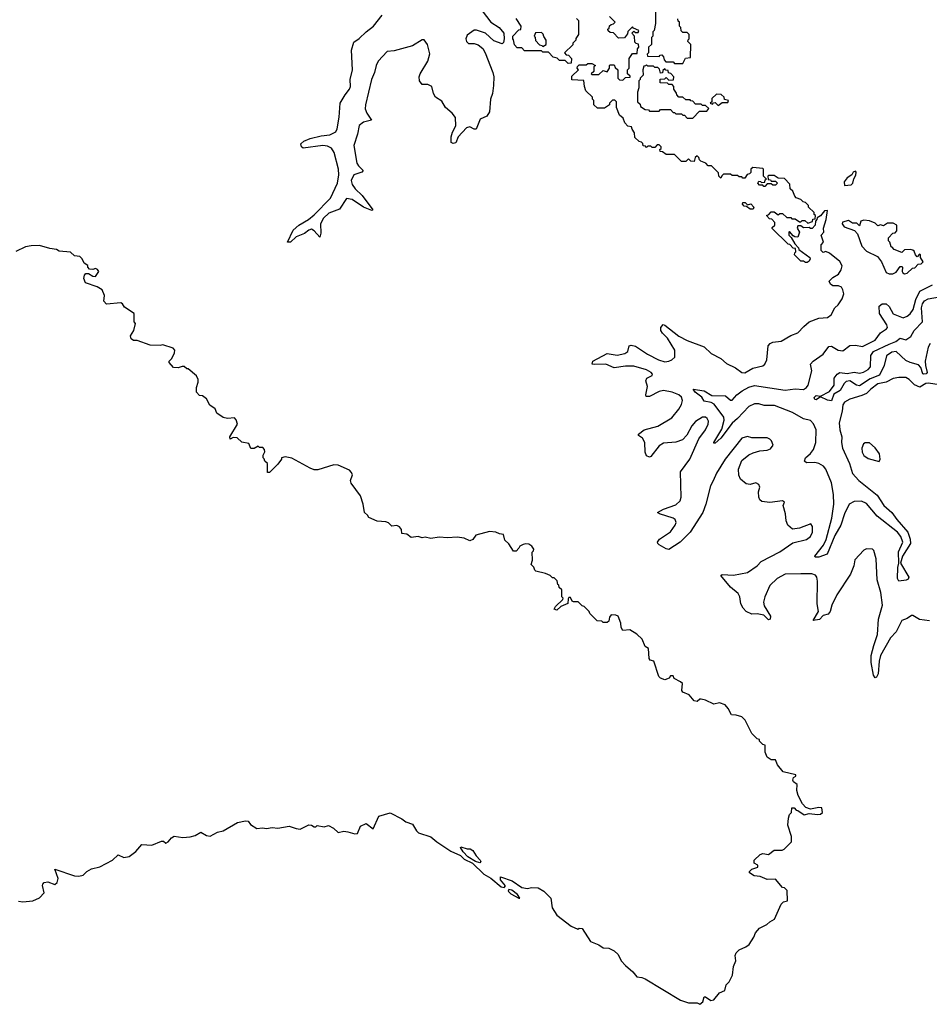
# Model space of a CAD drawing. Extents: x 2029662 to 2246637, y 225654 to 401419.
# Tile 127 of 256: x 2085153 to 2091642, y 324387 to 331412. Entities that reach past the tile are written whole.
import ezdxf

# ---------------------------------------------------------------- set-up
doc = ezdxf.new("R2010")
doc.units = 0

msp = doc.modelspace()

# ---------------------------------------------------------------- linework, layer by layer
at = {"layer": '0CON20XD'}
for points in [[(2088453.1, 331475), (2088515, 331393.3), (2088572.5, 331355), (2088606.1, 331316.1), (2088610, 331275), (2088605, 331250), (2088595, 331240), (2088535, 331260), (2088475, 331316.7), (2088413, 331337), (2088395, 331336.7), (2088345, 331301.2), (2088335.8, 331275), (2088340.8, 331255), (2088355, 331242.5), (2088395, 331240.8), (2088425, 331232.5), (2088456.4, 331206.4), (2088474.5, 331174.5), (2088528.1, 331035), (2088535.5, 331005), (2088533, 330943), (2088525.4, 330884.6), (2088512.9, 330845), (2088504, 330755), (2088485.8, 330724.2), (2088437, 330703), (2088409.4, 330630.6), (2088395, 330630.8), (2088365, 330648.5), (2088339.8, 330640.2), (2088281.9, 330575), (2088265, 330532), (2088245, 330529.2), (2088231.2, 330535), (2088231.5, 330575), (2088240.2, 330609.8), (2088265.4, 330655), (2088262.5, 330715), (2088238.9, 330745), (2088190.8, 330785), (2088165, 330830), (2088118.7, 330858.7), (2088105.6, 330885), (2088093.8, 330935), (2088065, 330950), (2088025, 330949.4), (2088005, 330976.7), (2088002.9, 331005), (2088009.6, 331025), (2088065.9, 331115), (2088078.9, 331168.9), (2088063.5, 331235), (2088038.3, 331268.3), (2088025, 331266.9), (2087955, 331225.6), (2087825, 331190.6), (2087775, 331184.1), (2087711.1, 331115), (2087696.2, 331085), (2087685.3, 331035), (2087661.7, 330985), (2087619.6, 330805), (2087618.2, 330775), (2087629.2, 330745), (2087663.8, 330695), (2087605, 330680.4), (2087575, 330657.1), (2087562.5, 330595), (2087536.9, 330515), (2087559.2, 330389.2), (2087569.8, 330369.8), (2087603.8, 330335), (2087593.3, 330325), (2087536.7, 330305), (2087518.7, 330265), (2087525.3, 330235.3), (2087545.5, 330205), (2087597.4, 330157.4), (2087673.3, 330055), (2087665, 330050), (2087605, 330074.7), (2087525, 330129.7), (2087485, 330136.1), (2087435, 330059.5), (2087359, 330031), (2087320.4, 329995), (2087298.9, 329955), (2087302.5, 329887.5), (2087295, 329860), (2087253.5, 329905), (2087235, 329916.7), (2087215, 329910), (2087185, 329887.3), (2087125, 329862.5), (2087085, 329825.6), (2087063.4, 329823.4), (2087105, 329910.9), (2087144.8, 329945.2), (2087213.6, 329986.4), (2087255, 330020), (2087371.5, 330138.5), (2087419.6, 330245), (2087431, 330305), (2087427.5, 330345), (2087396.8, 330465), (2087377.5, 330495), (2087348.7, 330508.7), (2087315, 330513.2), (2087175.4, 330495.4), (2087163.5, 330505), (2087159.4, 330525), (2087179.2, 330545), (2087226.5, 330563.5), (2087305, 330582.9), (2087365, 330589.7), (2087407.4, 330612.6), (2087416.8, 330633.2), (2087432.6, 330717.4), (2087438.4, 330815), (2087475.2, 330875), (2087505.2, 330915), (2087512.9, 330935), (2087511.7, 330985), (2087526.4, 331053.6), (2087519.5, 331195), (2087537.5, 331252.5), (2087575, 331277.1), (2087623.8, 331326.2), (2087677.1, 331365), (2087738.9, 331445)], [(2089690, 331465), (2089690, 331385), (2089680, 331335), (2089670, 331325), (2089670, 331295), (2089660, 331285), (2089660, 331235), (2089640, 331215), (2089640, 331175), (2089630, 331165), (2089631.7, 331151.7), (2089715, 331150), (2089721.7, 331158.3), (2089735, 331160), (2089747, 331147), (2089750, 331125), (2089761.7, 331111.7), (2089815, 331110), (2089825, 331100), (2089885, 331100), (2089901.7, 331138.3), (2089938.3, 331141.7), (2089940, 331235), (2089920, 331255), (2089921.7, 331268.3), (2089930, 331275), (2089930, 331305), (2089915, 331320), (2089885, 331320), (2089871.7, 331331.7), (2089870, 331355), (2089860, 331365), (2089860, 331395), (2089851.7, 331401.7), (2089848.3, 331418.3)], [(2089125, 331420), (2089140, 331405), (2089140, 331305), (2089121.7, 331278.3), (2089120, 331265), (2089100, 331245), (2089098.3, 331231.7), (2089040, 331175), (2089051.7, 331161.7), (2089068.3, 331158.3), (2089090, 331135), (2089088.3, 331101.7), (2089065, 331100), (2089045, 331120), (2089005, 331120), (2088988.3, 331138.3), (2088960, 331145), (2088925, 331180), (2088885, 331180), (2088875, 331190), (2088755, 331190), (2088735, 331210), (2088701.7, 331211.7), (2088683, 331233), (2088677, 331267), (2088670, 331275), (2088670, 331295), (2088715, 331340), (2088728.3, 331341.7), (2088730, 331365), (2088695, 331420)], [(2089855, 329153.6), (2089915, 329123.5), (2090035, 329076.7), (2090085, 329030), (2090154.7, 328994.7), (2090195, 328958.1), (2090258.9, 328928.9), (2090303.6, 328893.6), (2090325, 328893.3), (2090383.8, 328926.2), (2090455, 328942.9), (2090468.8, 328955), (2090482.5, 328985), (2090493.3, 329085), (2090507.7, 329102.3), (2090525, 329111.2), (2090585, 329119.2), (2090655, 329157.5), (2090705, 329176.7), (2090746.1, 329223.9), (2090785, 329256.7), (2090855, 329282), (2090915, 329286.2), (2090942.5, 329305), (2090967.5, 329355), (2090993, 329377), (2091020.7, 329419.3), (2091032.5, 329455), (2091026, 329485), (2091015, 329502.5), (2090995, 329512.5), (2090955, 329513.3), (2090937.5, 329525), (2090927.5, 329545), (2090955, 329572.5), (2090995, 329596.7), (2091012.7, 329627.3), (2091020.8, 329655), (2091005, 329686.2), (2090930, 329745), (2090905, 329757.5), (2090885, 329750), (2090870, 329765), (2090870, 329805), (2090887.5, 329825), (2090870, 329875), (2090890, 329895), (2090887.5, 329925), (2090907.5, 329985), (2090915, 330050), (2090895, 330047.5), (2090865, 330012.5), (2090841.7, 329998.3), (2090840, 329985), (2090830, 329975), (2090827.5, 329945), (2090807, 329923), (2090795, 329922.5), (2090785, 329930), (2090745, 329927.5), (2090725, 329940), (2090705, 329940), (2090700, 329925), (2090716.7, 329895), (2090705, 329860), (2090683, 329863), (2090670, 329870), (2090645, 329900), (2090640, 329895), (2090640, 329875), (2090657.5, 329857.5), (2090681.7, 329811.7), (2090710, 329785), (2090711.7, 329771.7), (2090790, 329715), (2090792.5, 329705), (2090785, 329690), (2090771.7, 329678.3), (2090758.3, 329678.3), (2090745, 329690), (2090725, 329690), (2090680, 329735), (2090681.7, 329748.3), (2090690, 329755), (2090688.3, 329778.3), (2090671.7, 329781.7), (2090648.3, 329808.3), (2090635, 329810), (2090521.7, 329921.7), (2090521.7, 329928.3), (2090540, 329945), (2090540, 329965), (2090518.3, 329988.3), (2090501.7, 329991.7), (2090480, 330015), (2090498.3, 330021.7), (2090515, 330040), (2090535, 330040), (2090565, 330020), (2090575, 330030), (2090595, 330030), (2090625, 330000), (2090655, 330000), (2090661.7, 329991.7), (2090685, 329990), (2090715, 329970), (2090725, 329970), (2090735, 329980), (2090755, 329980), (2090775, 329960), (2090808.3, 329971.7), (2090811.7, 329988.3), (2090828.3, 329991.7), (2090830, 330015), (2090821.7, 330021.7), (2090820, 330035), (2090780, 330075), (2090780, 330085), (2090758.3, 330108.3), (2090741.7, 330111.7), (2090725, 330130), (2090691.7, 330141.7), (2090681.7, 330151.7), (2090668.3, 330188.3), (2090650, 330205), (2090648.3, 330238.3), (2090608.3, 330278.3), (2090565, 330280), (2090535, 330300), (2090495, 330300), (2090490, 330295), (2090491.7, 330271.7), (2090508.3, 330268.3), (2090515, 330260), (2090545, 330260), (2090560, 330245), (2090545, 330230), (2090525, 330230), (2090515, 330240), (2090485, 330240), (2090468.3, 330221.7), (2090461.7, 330221.7), (2090455, 330230), (2090431.7, 330231.7), (2090420, 330245), (2090425, 330260), (2090438.3, 330258.3), (2090445, 330250), (2090468.3, 330251.7), (2090471.7, 330268.3), (2090480, 330275), (2090460, 330295), (2090460, 330345), (2090455, 330350), (2090383, 330357), (2090370, 330345), (2090368.3, 330321.7), (2090358.3, 330311.7), (2090341.7, 330308.3), (2090325, 330280), (2090311.7, 330281.7), (2090305, 330290), (2090285, 330290), (2090275, 330300), (2090235, 330300), (2090225, 330310), (2090175, 330310), (2090161.7, 330298.3), (2090155, 330280), (2090140, 330295), (2090138.3, 330318.3), (2090088.3, 330368.3), (2090065, 330370), (2090048.3, 330388.3), (2090011.7, 330401.7), (2090001.7, 330411.7), (2089998.3, 330428.3), (2089985, 330440), (2089971.7, 330428.3), (2089965, 330400), (2089941.7, 330401.7), (2089925, 330420), (2089905, 330400), (2089875, 330400), (2089825, 330450), (2089765, 330450), (2089738.3, 330468.3), (2089721.7, 330471.7), (2089720, 330485), (2089728.3, 330491.7), (2089730, 330505), (2089715, 330520), (2089701.7, 330518.3), (2089685, 330500), (2089665, 330500), (2089655, 330510), (2089635, 330510), (2089625, 330500), (2089618.3, 330508.3), (2089601.7, 330511.7), (2089598.3, 330528.3), (2089588.3, 330538.3), (2089571.7, 330541.7), (2089541.7, 330571.7), (2089540, 330605), (2089521.7, 330631.7), (2089518.3, 330648.3), (2089491.7, 330651.7), (2089470, 330675), (2089458.3, 330708.3), (2089431.7, 330731.7), (2089410, 330785), (2089410, 330825), (2089398.3, 330838.3), (2089381.7, 330838.3), (2089360, 330815), (2089360, 330805), (2089325, 330780), (2089275, 330780), (2089250, 330805), (2089250, 330835), (2089240, 330845), (2089238.3, 330858.3), (2089193, 330903), (2089182.5, 330935), (2089178.3, 330978.3), (2089091.7, 330981.7), (2089091.7, 331008.3), (2089140, 331055), (2089130, 331065), (2089131.7, 331078.3), (2089145, 331090), (2089195, 331090), (2089205, 331100), (2089235, 331100), (2089260, 331085), (2089250, 331075), (2089248.3, 331041.7), (2089230, 331025), (2089235, 331020), (2089285, 331020), (2089315, 331050), (2089345, 331040), (2089360, 331065), (2089360, 331085), (2089365, 331090), (2089395, 331090), (2089401.7, 331071.7), (2089420, 331055), (2089420, 330995), (2089431.7, 330981.7), (2089455, 330980), (2089475, 331000), (2089508.3, 331001.7), (2089508.3, 331008.3), (2089490, 331025), (2089490, 331055), (2089500, 331065), (2089500, 331135), (2089525, 331170), (2089558.3, 331171.7), (2089560, 331205), (2089570, 331215), (2089568.3, 331238.3), (2089551.7, 331241.7), (2089541.7, 331251.7), (2089540, 331295), (2089520, 331315), (2089535, 331330), (2089545, 331320), (2089565, 331320), (2089570, 331335), (2089531.7, 331351.7), (2089525, 331360), (2089491.7, 331328.3), (2089488.3, 331311.7), (2089468.3, 331281.7), (2089425, 331280), (2089388.3, 331318.3), (2089365, 331320), (2089351.7, 331331.7), (2089350, 331345), (2089358.3, 331351.7), (2089361.7, 331368.3), (2089371.7, 331378.3), (2089388.3, 331381.7), (2089400, 331395), (2089360, 331435)], [(2088885, 331220), (2088910, 331235), (2088910, 331265), (2088891.7, 331291.7), (2088888.3, 331308.3), (2088875, 331320), (2088831.7, 331318.3), (2088822.5, 331295), (2088830, 331285), (2088833, 331263), (2088861.7, 331231.7), (2088878.3, 331228.3), (2088885, 331220)], [(2089955, 330710), (2090001.7, 330758.3), (2090055, 330760), (2090068.3, 330778.3), (2090045, 330800), (2090025, 330800), (2090015, 330810), (2089975, 330810), (2089955, 330830), (2089941.7, 330831.7), (2089935, 330840), (2089905, 330840), (2089885, 330860), (2089855, 330860), (2089840, 330875), (2089838.3, 330888.3), (2089820, 330915), (2089820, 330935), (2089808.3, 330948.3), (2089785, 330950), (2089775, 330960), (2089721.7, 330961.7), (2089721.7, 330988.3), (2089755, 330990), (2089765, 331000), (2089785, 330980), (2089818.3, 330981.7), (2089820, 331005), (2089798.3, 331028.3), (2089781.7, 331031.7), (2089778.3, 331048.3), (2089761.7, 331051.7), (2089755, 331060), (2089741.7, 331048.3), (2089738.3, 331031.7), (2089725, 331030), (2089718.3, 331058.3), (2089705, 331070), (2089685, 331070), (2089675, 331080), (2089635, 331080), (2089625, 331090), (2089618.3, 331081.7), (2089605, 331080), (2089597.5, 331055), (2089600, 331015), (2089580, 330995), (2089580, 330985), (2089570, 330975), (2089570, 330925), (2089560, 330895), (2089560, 330825), (2089578.3, 330808.3), (2089581.7, 330791.7), (2089615, 330770), (2089638.3, 330768.3), (2089645, 330760), (2089715, 330760), (2089725, 330770), (2089795, 330770), (2089815, 330750), (2089825, 330750), (2089835, 330740), (2089875, 330740), (2089885, 330730), (2089895, 330730), (2089915, 330710), (2089955, 330710)], [(2090135, 330800), (2090165, 330820), (2090205, 330820), (2090210, 330835), (2090181.7, 330841.7), (2090178.3, 330858.3), (2090158.3, 330878.3), (2090125, 330880), (2090091.7, 330848.3), (2090090, 330825), (2090080, 330815), (2090095, 330810), (2090101.7, 330818.3), (2090115, 330820), (2090135, 330800)], [(2091038.3, 330228.3), (2091085, 330232.5), (2091097.5, 330245), (2091103, 330277), (2091117, 330303), (2091120, 330325), (2091115, 330330), (2091100, 330325), (2091090, 330305), (2091055, 330283.3), (2091033.8, 330255), (2091038.3, 330228.3)], [(2090385, 330060), (2090365, 330060), (2090338.3, 330078.3), (2090321.7, 330081.7), (2090310, 330095), (2090311.7, 330108.3), (2090328.3, 330108.3), (2090345, 330090), (2090368.3, 330098.3), (2090390, 330075), (2090385, 330060)], [(2091465, 329597.5), (2091485, 329602.5), (2091521.7, 329638.3), (2091538.3, 329641.7), (2091561.7, 329668.3), (2091585, 329670), (2091597.5, 329685), (2091580, 329715), (2091580, 329735), (2091571.7, 329738.3), (2091555, 329720), (2091543, 329733), (2091535, 329760), (2091525, 329767.5), (2091505, 329772.5), (2091465, 329770), (2091445, 329750), (2091391.7, 329771.7), (2091378.3, 329788.3), (2091370, 329790), (2091360, 329825), (2091350, 329835), (2091350, 329855), (2091381.7, 329888.3), (2091398.3, 329891.7), (2091410, 329905), (2091410, 329945), (2091385, 329960), (2091345, 329960), (2091315, 329940), (2091295, 329947.5), (2091275, 329940), (2091255, 329960), (2091215, 329977.5), (2091175, 329982.5), (2091152.5, 329975), (2091145, 329940), (2091125, 329960), (2091095, 329960), (2091065, 329980), (2091021.7, 329968.3), (2091020, 329955), (2091033.6, 329933.6), (2091108.3, 329908.3), (2091130, 329885), (2091160, 329795), (2091195, 329761.2), (2091271.7, 329721.7), (2091300, 329685), (2091335, 329607.5), (2091355, 329597.5), (2091381.7, 329598.3), (2091405, 329610), (2091435, 329650), (2091445, 329650), (2091450, 329645), (2091447.5, 329615), (2091452.5, 329605), (2091465, 329597.5)], [(2090705.7, 325875.7), (2090697.5, 325912.5), (2090700, 325955), (2090673.6, 325973.6), (2090667.5, 325985), (2090672.5, 326005), (2090690, 326015), (2090690, 326025), (2090600, 326045), (2090560, 326095), (2090545, 326130), (2090515, 326130), (2090485, 326150), (2090470, 326185), (2090470, 326235), (2090455, 326240), (2090430, 326265), (2090430, 326275), (2090415, 326280), (2090375, 326320), (2090327.5, 326415), (2090305, 326437.5), (2090265, 326450), (2090231.7, 326451.7), (2090207, 326497), (2090185, 326522.5), (2090145, 326537.5), (2090105, 326527.5), (2090045.9, 326555.9), (2090015, 326564), (2090005, 326563.8), (2089985, 326547.5), (2089965, 326552.5), (2089930, 326595), (2089883.6, 326613.6), (2089877.5, 326625), (2089882.5, 326675), (2089868.3, 326688.3), (2089821.7, 326711.7), (2089815, 326730), (2089795, 326730), (2089787.5, 326712.5), (2089755, 326702.5), (2089723.9, 326713.9), (2089712.5, 326725), (2089676.7, 326835), (2089651.7, 326841.7), (2089643, 326853), (2089640, 326925), (2089615, 326940), (2089593, 326993), (2089555, 327027.5), (2089505, 327058.8), (2089455, 327053.3), (2089443.3, 327075), (2089441.2, 327105), (2089422.5, 327155), (2089405, 327163.8), (2089372.5, 327165), (2089360.5, 327149.5), (2089355, 327120), (2089345, 327110), (2089315, 327110), (2089305, 327120), (2089273, 327123), (2089220, 327175), (2089215, 327190), (2089180, 327225), (2089165, 327230), (2089137.5, 327257.5), (2089105, 327257.5), (2089093.3, 327263.3), (2089081.7, 327288.3), (2089071.7, 327288.3), (2089065, 327280), (2089063, 327247), (2089014.1, 327225.9), (2088985, 327199.2), (2088966.7, 327205), (2088974.4, 327225.6), (2089026.7, 327275), (2089030, 327285), (2089020, 327295), (2089020, 327345), (2089001.7, 327361.7), (2088998.3, 327378.3), (2088991.7, 327381.7), (2088988.3, 327408.3), (2088965, 327430), (2088955, 327430), (2088937, 327447), (2088905, 327460), (2088835, 327477.5), (2088827.5, 327485), (2088820, 327505), (2088802.5, 327525), (2088812.5, 327555), (2088808.3, 327611.7), (2088818.3, 327621.7), (2088820, 327635), (2088805.7, 327655.7), (2088785, 327668.8), (2088765, 327672.5), (2088745, 327667.5), (2088720, 327655), (2088715, 327640), (2088695, 327620), (2088675, 327620), (2088642.3, 327672.3), (2088615, 327697.5), (2088605, 327737.5), (2088575, 327742.5), (2088550, 327755), (2088505, 327760), (2088406.4, 327733.6), (2088385.9, 327704.1), (2088365, 327693.8), (2088325, 327712.5), (2088275, 327718.8), (2088205, 327713.8), (2088145, 327718.8), (2088085, 327711.2), (2088045, 327718.8), (2088025, 327713.8), (2087995, 327723.3), (2087947, 327717), (2087915, 327740), (2087880, 327745), (2087877.5, 327775), (2087863.6, 327793.6), (2087843, 327803), (2087808.3, 327798.3), (2087785, 327822.5), (2087765, 327830), (2087703, 327833), (2087645, 327860), (2087635, 327877.5), (2087613.3, 327895), (2087603.3, 327955), (2087583.3, 328015), (2087516.7, 328105), (2087513.3, 328125), (2087526.2, 328165), (2087520.7, 328180.7), (2087505, 328197.5), (2087425, 328233.3), (2087393.6, 328236.4), (2087279.3, 328200.7), (2087255, 328201.2), (2087225, 328211.2), (2087095, 328283.3), (2087047, 328293), (2087020, 328285), (2087020, 328275), (2086995, 328240), (2086935, 328180), (2086921.7, 328181.7), (2086920, 328245), (2086901.7, 328261.7), (2086898.3, 328278.3), (2086890, 328285), (2086890, 328305), (2086901.7, 328328.3), (2086900, 328345), (2086888.3, 328358.3), (2086865, 328360), (2086855, 328370), (2086827, 328353), (2086803, 328353), (2086788.3, 328388.3), (2086738.3, 328398.3), (2086705, 328427.5), (2086675, 328430), (2086655, 328420), (2086653.3, 328435), (2086706.7, 328525), (2086697, 328557), (2086685, 328570), (2086635, 328567.5), (2086603.6, 328573.6), (2086560, 328605), (2086547.5, 328635), (2086510.7, 328660.7), (2086486.4, 328706.4), (2086457, 328727), (2086435, 328730), (2086413.9, 328753.9), (2086413.6, 328786.4), (2086427.5, 328825), (2086427.5, 328845), (2086415, 328870), (2086355, 328920), (2086345, 328920), (2086327, 328937), (2086313, 328937), (2086283, 328927), (2086250.7, 328930.7), (2086220, 328965), (2086220, 328975), (2086237.5, 328995), (2086257.5, 329035), (2086260, 329055), (2086247, 329067), (2086175, 329092.5), (2086155, 329087.5), (2086085, 329090), (2085991.7, 329121.7), (2085965, 329122.5), (2085947.5, 329135), (2085942.5, 329155), (2085967.5, 329195), (2085980, 329245), (2085970, 329255), (2085970, 329315), (2085900.7, 329360.7), (2085886.2, 329385), (2085875, 329391.2), (2085771.7, 329381.7), (2085753, 329403), (2085757.5, 329445), (2085742.5, 329485), (2085705, 329506.7), (2085622.5, 329535), (2085610, 329565), (2085615, 329590), (2085625, 329600), (2085645, 329600), (2085675, 329582.5), (2085695, 329580), (2085717.5, 329615), (2085709.3, 329629.3), (2085695, 329637.5), (2085675, 329630), (2085651.7, 329631.7), (2085640, 329645), (2085638.3, 329658.3), (2085613.6, 329673.6), (2085600, 329705), (2085581.7, 329721.7), (2085545, 329727.5), (2085515, 329752.5), (2085435, 329760), (2085415, 329772.5), (2085368.3, 329778.3), (2085295, 329800), (2085235, 329797.5), (2085195, 329790), (2085125, 329757.5)], [(2091715, 328807.5), (2091635, 328819.3), (2091616.2, 328815), (2091575, 328790), (2091536.8, 328806.8), (2091497.9, 328845), (2091475, 328858.8), (2091425, 328858.9), (2091385, 328850.9), (2091335, 328824.4), (2091275, 328812.6), (2091224.1, 328775.9), (2091194.8, 328745.2), (2091159.8, 328730.2), (2091075.5, 328705), (2091037.6, 328682.4), (2091025.2, 328665), (2091020.5, 328619.5), (2090999.8, 328535), (2091003.5, 328485), (2091017, 328435), (2091015.8, 328395.8), (2091022.9, 328355), (2091073.8, 328245), (2091094.3, 328174.3), (2091139.7, 328125), (2091270.1, 328020.1), (2091316.9, 327945), (2091375.2, 327895), (2091410, 327845), (2091489.2, 327755), (2091506.3, 327705), (2091506.9, 327675), (2091451.4, 327585), (2091436.7, 327535), (2091495.2, 327435), (2091491.2, 327418.8), (2091476.3, 327413.7), (2091425, 327405.7), (2091415.4, 327425), (2091417.2, 327502.8), (2091424.5, 327535), (2091422, 327615), (2091452.4, 327685), (2091438.3, 327725), (2091415, 327754.3), (2091270.3, 327870.3), (2091195, 327959.6), (2091157.4, 327977.4), (2091105, 327975.2), (2091070, 327955), (2091036.9, 327885), (2091011.5, 327805), (2090968.4, 327731.6), (2090912.5, 327597.5), (2090855, 327577.6), (2090827.7, 327577.7), (2090825.7, 327585), (2090887.5, 327662.5), (2090906.5, 327703.5), (2090946.7, 327855), (2090961.9, 327955), (2090958.7, 328025), (2090945, 328106.9), (2090904.8, 328205), (2090887.4, 328227.4), (2090855, 328245.4), (2090825, 328253.3), (2090765, 328250.2), (2090750.8, 328260.8), (2090760, 328285), (2090795, 328316.8), (2090815, 328344.3), (2090832.1, 328395), (2090835.4, 328485), (2090815, 328528.6), (2090795, 328551.2), (2090745, 328562.8), (2090665, 328610), (2090538.1, 328658.1), (2090465, 328659), (2090425, 328670.7), (2090395, 328672), (2090355, 328651.9), (2090274.3, 328565.7), (2090235, 328532.1), (2090155.3, 328425), (2090115, 328391.5), (2090105, 328390), (2090103.8, 328395), (2090160.9, 328489.1), (2090178.2, 328555), (2090175.9, 328575.9), (2090107.4, 328667.4), (2090085, 328680.9), (2090035, 328690.8), (2090019.6, 328719.6), (2089972.5, 328755), (2089957.5, 328775), (2090035, 328764.8), (2090091.1, 328731.1), (2090187.6, 328727.6), (2090225, 328697.5), (2090235, 328697.5), (2090270, 328735), (2090307.3, 328762.7), (2090355, 328790), (2090395, 328802.3), (2090615, 328769), (2090685, 328777.5), (2090745, 328774), (2090765, 328787.5), (2090776.9, 328805), (2090803.3, 328906.7), (2090795.7, 328955), (2090814.2, 328975), (2090885.2, 329024.8), (2090925, 329080.8), (2090945, 329082.5), (2090992.7, 329052.7), (2091025, 329048.2), (2091075, 329087.9), (2091115, 329090), (2091165, 329080.3), (2091254.8, 329125.2), (2091295, 329177.9), (2091337.1, 329205), (2091343.3, 329215), (2091338.2, 329235), (2091285.7, 329315), (2091285, 329366.7), (2091306.1, 329383.9), (2091335, 329384.2), (2091355, 329364.3), (2091385, 329313.8), (2091455, 329284.5), (2091485, 329296.2), (2091506.6, 329313.4), (2091526.3, 329343.7), (2091545.1, 329414.9), (2091574.6, 329475), (2091665, 329519.8)], [(2091648.5, 329101.5), (2091633.9, 329076.1), (2091611.9, 328975), (2091615.5, 328945.5), (2091627.4, 328895), (2091619.5, 328885), (2091601.9, 328881.9), (2091595, 328885.7), (2091580.7, 328930.7), (2091565, 328949.5), (2091505, 328965.2), (2091475, 328979.5), (2091405, 329043.4), (2091375, 329039.8), (2091336.4, 329013.6), (2091318.9, 328945), (2091287.9, 328875), (2091221.3, 328848.7), (2091145, 328800.4), (2091123.8, 328805), (2091075.9, 328835.9), (2091049.2, 328830.8), (2091033.8, 328816.2), (2091006.8, 328765), (2090960.5, 328739.5), (2090945, 328692), (2090915, 328696.9), (2090865, 328720), (2090835, 328699.2), (2090825, 328701.2), (2090820, 328715), (2090835, 328731.4), (2090865, 328726.7), (2090930, 328760), (2090963.1, 328805), (2090963.3, 328855), (2090985, 328883.2), (2091005, 328893.6), (2091055, 328888.2), (2091105, 328897.1), (2091145, 328889.7), (2091173.1, 328896.9), (2091205, 328915.9), (2091222.9, 328935), (2091224.4, 329015), (2091245, 329043.8), (2091355, 329097.5), (2091403.8, 329115), (2091435, 329140), (2091475, 329127.5), (2091509.5, 329150.5), (2091534.7, 329195.3), (2091594.2, 329255), (2091586.1, 329355), (2091592.4, 329385), (2091606.9, 329405), (2091635, 329421.3), (2091715.6, 329434.4)], [(2091643.1, 327123.1), (2091572.8, 327132.8), (2091525, 327160), (2091515, 327160), (2091485, 327139.2), (2091445, 327124.3), (2091404.8, 327045.2), (2091365, 327000.4), (2091295, 326875.6), (2091285.2, 326835), (2091278.2, 326745), (2091265, 326720), (2091255, 326716.7), (2091245, 326736.2), (2091228.4, 326825), (2091226.2, 326875), (2091246.9, 326946.9), (2091272.2, 327025), (2091278.8, 327135), (2091307.9, 327235), (2091295.6, 327325), (2091270, 327415), (2091263.3, 327565), (2091246.7, 327625), (2091237.5, 327635), (2091195, 327636.7), (2091175, 327626.7), (2091111.7, 327558.3), (2091103.3, 327515), (2091080.8, 327455), (2090981.5, 327308.5), (2090947.1, 327235), (2090935, 327190), (2090919.7, 327170.3), (2090885, 327161.2), (2090858.3, 327131.7), (2090813.3, 327125), (2090851.7, 327188.3), (2090842.2, 327245), (2090845.6, 327405), (2090840.8, 327435), (2090829.4, 327449.4), (2090805, 327458), (2090725, 327457.1), (2090615, 327455.6), (2090555.7, 327425), (2090505.3, 327374.7), (2090468.4, 327295), (2090458.9, 327255), (2090465, 327228.6), (2090508.6, 327155), (2090505.7, 327135), (2090495, 327130.8), (2090462.1, 327162.1), (2090415, 327171.5), (2090375, 327169.7), (2090335, 327189.3), (2090313.8, 327213.8), (2090298.2, 327245), (2090291.4, 327295), (2090278.3, 327318.3), (2090223.4, 327363.4), (2090154, 327445), (2090165, 327452.5), (2090245, 327448.2), (2090345, 327467.1), (2090415, 327514.4), (2090442, 327545), (2090575, 327615.6), (2090669.7, 327680.3), (2090766.6, 327703.4), (2090794, 327725), (2090808.6, 327755), (2090808.8, 327795), (2090797.5, 327815), (2090715, 327784.2), (2090665, 327777.5), (2090632.5, 327805), (2090620, 327835), (2090616.4, 327886.4), (2090600, 327945), (2090608.3, 327968.3), (2090595, 327980), (2090505, 327966.7), (2090447.5, 327975), (2090433.3, 327985), (2090426.7, 328005), (2090423.6, 328043.6), (2090433.3, 328076.7), (2090425, 328096.2), (2090405, 328107.5), (2090365, 328096), (2090335, 328100), (2090295, 328132.5), (2090282.7, 328162.7), (2090280, 328205), (2090304.4, 328265.6), (2090355, 328306.2), (2090385, 328321.2), (2090433.9, 328336.1), (2090485, 328340), (2090509.3, 328350.7), (2090527.5, 328375), (2090517, 328407), (2090505, 328420), (2090485, 328427.5), (2090375, 328428.8), (2090345, 328438.8), (2090304, 328425), (2090186.7, 328275), (2090125, 328176), (2090099.6, 328120.4), (2090082, 328085), (2090048.5, 327955), (2090025.4, 327895), (2089935, 327756.4), (2089864.5, 327685), (2089785, 327631.8), (2089765, 327635.5), (2089714.5, 327664.5), (2089706, 327675), (2089704.3, 327685), (2089718.1, 327705), (2089795, 327758), (2089828.4, 327805), (2089835.3, 327825), (2089828.2, 327845), (2089815, 327856.2), (2089716.7, 327885), (2089703.3, 327895), (2089745, 327918.5), (2089835, 327951.1), (2089865, 327978), (2089872.5, 328005), (2089867.5, 328185), (2089933.5, 328275), (2089997.6, 328422.4), (2090045.5, 328485), (2090065.6, 328525), (2090066.4, 328546.4), (2090057.4, 328567.4), (2090045, 328575.7), (2090023.3, 328575), (2089973.3, 328545), (2089948.5, 328515), (2089913, 328447), (2089880.8, 328415), (2089835, 328397.3), (2089745, 328391.5), (2089715, 328371.9), (2089655, 328296), (2089645, 328290.8), (2089625, 328300), (2089615.6, 328325), (2089613.3, 328395), (2089595.4, 328425.4), (2089566.7, 328445), (2089566.7, 328455), (2089608.8, 328485), (2089705, 328510.6), (2089805, 328570), (2089855, 328632), (2089875, 328666.2), (2089882.2, 328695), (2089875, 328717.5), (2089855, 328734.4), (2089806.7, 328755), (2089745, 328765.3), (2089715, 328758.9), (2089645, 328723.8), (2089623.2, 328723.2), (2089620, 328735), (2089632.5, 328795), (2089620.6, 328835), (2089626, 328855), (2089666.2, 328873.8), (2089668.1, 328881.9), (2089658.9, 328895), (2089625, 328913.5), (2089535, 328940.2), (2089475, 328940.2), (2089395, 328928.9), (2089335, 328953.4), (2089250.9, 328950.9), (2089236.7, 328955), (2089242.9, 328975), (2089345, 329030.9), (2089415, 329018.4), (2089470.3, 329029.7), (2089490.7, 329045), (2089500, 329085), (2089515, 329090), (2089545, 329081.8), (2089632.5, 329025), (2089710, 328985), (2089755, 328971.4), (2089783.8, 328975), (2089805.7, 328985), (2089825.8, 329005), (2089827.9, 329055), (2089775, 329138.6), (2089738, 329175), (2089726.2, 329195), (2089726.2, 329215), (2089743.9, 329236.1), (2089755, 329233.3), (2089855, 329153.6)], [(2091285, 328260), (2091292.5, 328275), (2091286.2, 328315), (2091255, 328356.2), (2091215, 328392.5), (2091185, 328392.5), (2091173.6, 328386.4), (2091161.2, 328355), (2091164.3, 328325), (2091175, 328303.3), (2091205, 328282), (2091285, 328260)], [(2085145, 325122.5), (2085175, 325116.7), (2085245.9, 325124.1), (2085295, 325147.5), (2085327, 325183), (2085316.7, 325235), (2085317.5, 325245), (2085327.5, 325255), (2085355, 325260), (2085405, 325242.5), (2085420, 325255), (2085427.5, 325285), (2085405, 325350), (2085545, 325304.2), (2085575, 325302), (2085605, 325308.8), (2085632.5, 325335), (2085665, 325352.5), (2085725, 325366.7), (2085815.8, 325414.2), (2085855, 325453.3), (2085895, 325433.8), (2085935, 325441.2), (2085982.7, 325477.3), (2086025, 325526.7), (2086095, 325521.2), (2086165, 325551.2), (2086179.5, 325549.5), (2086195, 325537.5), (2086212.5, 325545), (2086236.7, 325575), (2086255, 325586.7), (2086317, 325577), (2086368.3, 325581.7), (2086405, 325590), (2086445, 325613.8), (2086485, 325590), (2086513, 325587), (2086565, 325613.8), (2086605, 325623.8), (2086707, 325683), (2086765, 325696), (2086783.6, 325693.6), (2086800.5, 325670.5), (2086845, 325642), (2086885, 325646.7), (2086915, 325640), (2086955, 325648.8), (2086995, 325643.3), (2087075, 325656.7), (2087125, 325640), (2087155, 325636.7), (2087215, 325666), (2087233.9, 325663.9), (2087255, 325652.5), (2087265, 325652.5), (2087275, 325662.5), (2087325, 325652), (2087355, 325662.5), (2087392.3, 325642.3), (2087425, 325613.3), (2087465, 325622.5), (2087495, 325617.5), (2087545, 325602), (2087562.5, 325605), (2087585, 325657.5), (2087624.1, 325675.9), (2087675, 325637.5), (2087715, 325730), (2087795, 325753.3), (2087879.3, 325709.3), (2087907.8, 325687.8), (2087955, 325672.5), (2087983.9, 325623.9), (2087999.3, 325609.3), (2088085, 325582.5), (2088128, 325545), (2088229.3, 325479.3), (2088297.4, 325447.4), (2088325, 325422), (2088383.6, 325393.6), (2088464.4, 325314.4), (2088515, 325286), (2088588.8, 325225), (2088608.8, 325221.2), (2088617.7, 325232.3), (2088584.3, 325274.3), (2088583.6, 325296.4), (2088667.3, 325267.3), (2088735, 325220), (2088776.7, 325213.3), (2088805, 325220), (2088853, 325217), (2088892.5, 325195), (2088942.5, 325145), (2088952.5, 325075), (2088985, 325022), (2089087.5, 324945), (2089135, 324923.8), (2089145, 324930), (2089165, 324927.5), (2089225, 324833.8), (2089285, 324810), (2089315, 324790), (2089355, 324787.5), (2089395, 324767.5), (2089423, 324743), (2089445, 324696.7), (2089475, 324662.5), (2089528.3, 324618.3), (2089555, 324582.5), (2089591.7, 324578.3), (2089615, 324567.5), (2089866.1, 324416.1), (2089925, 324396.7), (2089985, 324397.5), (2090005, 324386.7), (2090026.7, 324405), (2090035, 324440), (2090045, 324440), (2090083, 324413), (2090105, 324417.5), (2090145, 324467.5), (2090182.5, 324485), (2090193.9, 324526.1), (2090215, 324547.5), (2090238.8, 324595), (2090246.4, 324656.4), (2090263, 324697), (2090256.2, 324735), (2090263.8, 324755), (2090285, 324776.2), (2090333.6, 324796.4), (2090355.9, 324814.1), (2090390, 324865), (2090403, 324897), (2090430.5, 324929.5), (2090483.3, 324955), (2090504, 324976), (2090536.7, 324995), (2090585, 325100), (2090603, 325117), (2090630, 325125), (2090628.3, 325198.3), (2090608.3, 325218.3), (2090595, 325220), (2090545, 325280), (2090485, 325277.5), (2090435, 325297.5), (2090393, 325303), (2090360, 325325), (2090360, 325335), (2090375, 325350), (2090420, 325365), (2090418.3, 325378.3), (2090393, 325393), (2090392.5, 325415), (2090435, 325456.7), (2090455, 325462.5), (2090495, 325456.7), (2090535, 325486), (2090593, 325487), (2090607, 325493), (2090660, 325545), (2090660, 325585), (2090633.8, 325665), (2090636.7, 325715), (2090645, 325740), (2090660, 325755), (2090661.7, 325788.3), (2090678.3, 325788.3), (2090691.7, 325771.7), (2090705, 325770), (2090748.3, 325738.3), (2090785, 325747.5), (2090845, 325740), (2090865.9, 325744.1), (2090880, 325755), (2090875, 325787.5), (2090855, 325790), (2090795, 325780), (2090761.7, 325791.7), (2090737.3, 325817.3), (2090705.7, 325875.7)], [(2088435, 325396.7), (2088405, 325406), (2088349.7, 325439.7), (2088316, 325475), (2088297.5, 325505), (2088300.7, 325509.3), (2088345, 325495.6), (2088367.5, 325495), (2088385, 325484.2), (2088408.6, 325445), (2088438.8, 325415), (2088443.3, 325405), (2088435, 325396.7)], [(2088715, 325144), (2088720, 325145), (2088705, 325169.2), (2088665, 325200.8), (2088642.5, 325205), (2088638.8, 325195), (2088656.2, 325175), (2088715, 325144)]]:
    msp.add_lwpolyline(points, dxfattribs=at)

doc.saveas('drawing.dxf')
